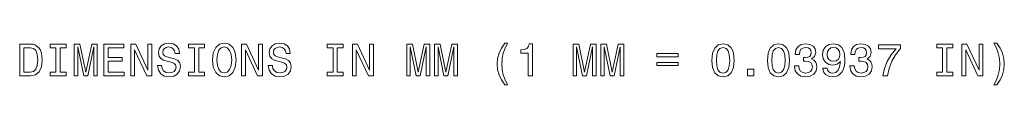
# Model space of a CAD drawing. Extents: x -672 to 7836, y -4841 to 1047.
# Tile 64 of 80: x 5986 to 7836, y -2388 to -2310. Entities that reach past the tile are written whole.
import ezdxf

# ---------------------------------------------------------------- set-up
doc = ezdxf.new("R2010")
doc.units = 0

msp = doc.modelspace()

# ---------------------------------------------------------------- linework, layer by layer
at = {"color": 7, "lineweight": 13}
for points in [[(6005.936523, -2311.596436), (5985.965332, -2311.596436), (5985.965332, -2371.596436), (6005.936523, -2371.596436), (6015.360352, -2369.694336), (6022.363281, -2363.901855), (6026.686035, -2354.478271), (6028.242188, -2341.596436), (6026.858887, -2328.455322), (6025.129883, -2323.267822), (6022.708984, -2319.118164), (6015.706055, -2313.498535), (6011.124023, -2312.115234)], [(6054.092285, -2364.334229), (6043.025879, -2364.334229), (6043.025879, -2371.596436), (6073.112305, -2371.596436), (6073.112305, -2364.334229), (6062.045898, -2364.334229), (6062.045898, -2318.858643), (6073.112305, -2318.858643), (6073.112305, -2311.596436), (6043.025879, -2311.596436), (6043.025879, -2318.858643), (6054.092285, -2318.858643)], [(6088.501465, -2371.596436), (6095.158691, -2371.596436), (6095.158691, -2317.129639), (6106.397461, -2371.596436), (6113.833008, -2371.596436), (6124.985352, -2317.129639), (6124.985352, -2371.596436), (6131.729004, -2371.596436), (6131.729004, -2311.596436), (6121.181641, -2311.596436), (6110.115234, -2364.50708), (6099.135254, -2311.596436), (6088.501465, -2311.596436)], [(6144.005859, -2371.596436), (6182.045898, -2371.596436), (6182.045898, -2364.334229), (6151.959473, -2364.334229), (6151.959473, -2344.01709), (6178.760742, -2344.01709), (6178.760742, -2336.841309), (6151.959473, -2336.841309), (6151.959473, -2318.858643), (6181.354492, -2318.858643), (6181.354492, -2311.596436), (6144.005859, -2311.596436)], [(6194.495605, -2371.596436), (6201.671387, -2371.596436), (6201.671387, -2322.40332), (6224.668457, -2371.596436), (6233.919434, -2371.596436), (6233.919434, -2311.596436), (6226.657227, -2311.596436), (6226.657227, -2360.789551), (6203.919434, -2311.596436), (6194.495605, -2311.596436)], [(6252.59375, -2351.798096), (6244.726074, -2351.798096), (6246.455078, -2360.962402), (6250.77832, -2367.706055), (6257.435059, -2371.769287), (6266.42627, -2373.239014), (6275.331543, -2371.855713), (6281.988281, -2368.051758), (6286.224609, -2362.086426), (6287.780762, -2354.218994), (6286.484375, -2347.129639), (6282.853027, -2342.547363), (6276.974121, -2339.521484), (6269.106445, -2337.273682), (6262.363281, -2335.631104), (6257.954102, -2333.729004), (6255.446777, -2330.962402), (6254.668457, -2326.639648), (6255.446777, -2322.749268), (6257.694336, -2319.80957), (6261.152832, -2317.821289), (6265.907715, -2317.129639), (6270.749023, -2317.994141), (6274.553223, -2320.328369), (6277.060547, -2324.218994), (6278.270996, -2329.492676), (6286.138184, -2329.492676), (6286.138184, -2329.319824), (6284.754883, -2321.192871), (6280.691406, -2315.141113), (6274.293945, -2311.337158), (6265.648438, -2310.040283), (6257.867188, -2311.337158), (6251.81543, -2314.968262), (6247.924805, -2320.587891), (6246.541992, -2327.850098), (6247.665527, -2334.334229), (6250.951172, -2338.743408), (6256.138184, -2341.682861), (6263.227539, -2343.930664), (6270.230469, -2345.919189), (6275.504395, -2347.821289), (6278.703125, -2350.587891), (6279.827148, -2355.083496), (6278.789551, -2359.665527), (6276.109375, -2363.123779), (6272.045898, -2365.285156), (6266.772461, -2365.976807), (6260.893555, -2365.025879), (6256.397461, -2362.259277), (6253.544434, -2357.763672)], [(6314.322754, -2364.334229), (6303.256348, -2364.334229), (6303.256348, -2371.596436), (6333.342773, -2371.596436), (6333.342773, -2364.334229), (6322.276855, -2364.334229), (6322.276855, -2318.858643), (6333.342773, -2318.858643), (6333.342773, -2311.596436), (6303.256348, -2311.596436), (6303.256348, -2318.858643), (6314.322754, -2318.858643)], [(6348.126953, -2341.596436), (6349.683105, -2355.083496), (6354.178711, -2365.025879), (6361.181641, -2371.164063), (6370.345703, -2373.239014), (6379.423828, -2371.164063), (6386.512695, -2365.025879), (6390.922363, -2355.083496), (6392.564941, -2341.596436), (6390.922363, -2328.195801), (6389.02002, -2322.749268), (6386.512695, -2318.253418), (6379.423828, -2312.115234), (6375.101074, -2310.559082), (6370.345703, -2309.953857), (6361.095215, -2312.115234), (6354.092285, -2318.166992), (6349.683105, -2328.109375)], [(6402.680176, -2371.596436), (6409.855957, -2371.596436), (6409.855957, -2322.40332), (6432.853027, -2371.596436), (6442.103516, -2371.596436), (6442.103516, -2311.596436), (6434.841309, -2311.596436), (6434.841309, -2360.789551), (6412.103516, -2311.596436), (6402.680176, -2311.596436)], [(6460.77832, -2351.798096), (6452.910645, -2351.798096), (6454.639648, -2360.962402), (6458.962402, -2367.706055), (6465.619629, -2371.769287), (6474.61084, -2373.239014), (6483.515625, -2371.855713), (6490.172852, -2368.051758), (6494.40918, -2362.086426), (6495.965332, -2354.218994), (6494.668457, -2347.129639), (6491.037598, -2342.547363), (6485.158691, -2339.521484), (6477.291016, -2337.273682), (6470.547363, -2335.631104), (6466.138184, -2333.729004), (6463.630859, -2330.962402), (6462.853027, -2326.639648), (6463.630859, -2322.749268), (6465.878906, -2319.80957), (6469.336914, -2317.821289), (6474.092285, -2317.129639), (6478.933594, -2317.994141), (6482.737793, -2320.328369), (6485.245117, -2324.218994), (6486.455078, -2329.492676), (6494.322754, -2329.492676), (6494.322754, -2329.319824), (6492.939453, -2321.192871), (6488.875977, -2315.141113), (6482.478516, -2311.337158), (6473.833008, -2310.040283), (6466.051758, -2311.337158), (6460, -2314.968262), (6456.109375, -2320.587891), (6454.726074, -2327.850098), (6455.850098, -2334.334229), (6459.135254, -2338.743408), (6464.322754, -2341.682861), (6471.412109, -2343.930664), (6478.415039, -2345.919189), (6483.688965, -2347.821289), (6486.887695, -2350.587891), (6488.011719, -2355.083496), (6486.974121, -2359.665527), (6484.293945, -2363.123779), (6480.230469, -2365.285156), (6474.956543, -2365.976807), (6469.077637, -2365.025879), (6464.582031, -2362.259277), (6461.729004, -2357.763672)], [(6574.553223, -2364.334229), (6563.486816, -2364.334229), (6563.486816, -2371.596436), (6593.573242, -2371.596436), (6593.573242, -2364.334229), (6582.507324, -2364.334229), (6582.507324, -2318.858643), (6593.573242, -2318.858643), (6593.573242, -2311.596436), (6563.486816, -2311.596436), (6563.486816, -2318.858643), (6574.553223, -2318.858643)], [(6610.864258, -2371.596436), (6618.040039, -2371.596436), (6618.040039, -2322.40332), (6641.037109, -2371.596436), (6650.288086, -2371.596436), (6650.288086, -2311.596436), (6643.025879, -2311.596436), (6643.025879, -2360.789551), (6620.288086, -2311.596436), (6610.864258, -2311.596436)], [(6713.054688, -2371.596436), (6719.711914, -2371.596436), (6719.711914, -2317.129639), (6730.950684, -2371.596436), (6738.38623, -2371.596436), (6749.538574, -2317.129639), (6749.538574, -2371.596436), (6756.282227, -2371.596436), (6756.282227, -2311.596436), (6745.734863, -2311.596436), (6734.668457, -2364.50708), (6723.688477, -2311.596436), (6713.054688, -2311.596436)], [(6765.100586, -2371.596436), (6771.757813, -2371.596436), (6771.757813, -2317.129639), (6782.99707, -2371.596436), (6790.432129, -2371.596436), (6801.584961, -2317.129639), (6801.584961, -2371.596436), (6808.328125, -2371.596436), (6808.328125, -2311.596436), (6797.780762, -2311.596436), (6786.714355, -2364.50708), (6775.734863, -2311.596436), (6765.100586, -2311.596436)], [(6897.118164, -2388.282227), (6902.564453, -2388.282227), (6897.636719, -2379.118164), (6894.178711, -2369.521484), (6892.01709, -2359.40625), (6891.325195, -2349.20459), (6892.01709, -2339.002686), (6894.178711, -2328.973877), (6897.636719, -2319.291016), (6902.564453, -2310.126709), (6897.118164, -2310.126709), (6890.806641, -2319.636719), (6886.397461, -2329.060303), (6883.803711, -2338.91626), (6883.025879, -2349.20459), (6883.803711, -2359.579102), (6886.397461, -2369.348633), (6890.806641, -2378.772217)], [(6941.296387, -2371.596436), (6949.164063, -2371.596436), (6949.164063, -2311.164063), (6943.285156, -2311.164063), (6941.729004, -2316.437988), (6938.616211, -2319.982666), (6933.861328, -2322.057617), (6927.291016, -2322.749268), (6927.291016, -2328.887451), (6941.296387, -2328.887451)], [(7025.331055, -2371.596436), (7031.988281, -2371.596436), (7031.988281, -2317.129639), (7043.227539, -2371.596436), (7050.662598, -2371.596436), (7061.81543, -2317.129639), (7061.81543, -2371.596436), (7068.558594, -2371.596436), (7068.558594, -2311.596436), (7058.01123, -2311.596436), (7046.944824, -2364.50708), (7035.964844, -2311.596436), (7025.331055, -2311.596436)], [(7077.376953, -2371.596436), (7084.03418, -2371.596436), (7084.03418, -2317.129639), (7095.273438, -2371.596436), (7102.708496, -2371.596436), (7113.861328, -2317.129639), (7113.861328, -2371.596436), (7120.60498, -2371.596436), (7120.60498, -2311.596436), (7110.057617, -2311.596436), (7098.991211, -2364.50708), (7088.01123, -2311.596436), (7077.376953, -2311.596436)], [(7286.339844, -2342.288086), (7287.636719, -2355.861572), (7291.700195, -2365.544678), (7298.18457, -2371.423584), (7307.175781, -2373.325439), (7316.080566, -2371.423584), (7322.564453, -2365.544678), (7326.541504, -2355.861572), (7327.924805, -2342.288086), (7326.541504, -2328.801025), (7324.898926, -2323.440918), (7322.564453, -2319.031494), (7316.080566, -2313.152588), (7307.175781, -2311.164063), (7298.18457, -2313.152588), (7291.700195, -2319.118164), (7287.636719, -2328.801025)], [(7390.432129, -2342.288086), (7391.729004, -2355.861572), (7395.79248, -2365.544678), (7402.276367, -2371.423584), (7411.268066, -2373.325439), (7420.172852, -2371.423584), (7426.657227, -2365.544678), (7430.633789, -2355.861572), (7432.01709, -2342.288086), (7430.633789, -2328.801025), (7428.991211, -2323.440918), (7426.657227, -2319.031494), (7420.172852, -2313.152588), (7411.268066, -2311.164063), (7402.276367, -2313.152588), (7395.79248, -2319.118164), (7391.729004, -2328.801025)], [(7441.527344, -2352.749268), (7441.527344, -2353.354248), (7442.910645, -2361.654053), (7446.974121, -2367.878906), (7453.371582, -2371.855713), (7461.844238, -2373.325439), (7470.835938, -2371.855713), (7477.579102, -2368.051758), (7481.901855, -2362), (7483.458008, -2354.218994), (7482.766602, -2349.118164), (7480.864258, -2344.968262), (7477.751953, -2341.769287), (7473.602539, -2339.435059), (7479.22168, -2334.766357), (7481.210449, -2327.331299), (7479.913574, -2320.587891), (7476.195801, -2315.486816), (7470.144043, -2312.288086), (7461.844238, -2311.164063), (7454.063477, -2312.547363), (7448.097656, -2316.351563), (7444.20752, -2322.40332), (7442.910645, -2330.443604), (7442.910645, -2331.048828), (7450.60498, -2331.048828), (7451.296875, -2325.515625), (7453.544922, -2321.538818), (7457.175781, -2319.118164), (7462.276367, -2318.253418), (7466.772461, -2318.945068), (7470.057617, -2320.760742), (7472.045898, -2323.700195), (7472.824219, -2327.677246), (7472.045898, -2331.91333), (7469.971191, -2334.766357), (7466.339844, -2336.495605), (7461.412109, -2337.014404), (7458.040039, -2336.927734), (7458.040039, -2343.757813), (7462.276367, -2343.584961), (7467.723145, -2344.363037), (7471.786621, -2346.437988), (7474.20752, -2349.80957), (7475.072266, -2354.218994), (7474.121094, -2359.233398), (7471.61377, -2362.950928), (7467.636719, -2365.285156), (7462.363281, -2366.063232), (7456.916504, -2365.19873), (7452.939453, -2362.60498), (7450.432129, -2358.455322), (7449.481445, -2352.749268)], [(7494.61084, -2356.726074), (7495.907715, -2363.556152), (7499.625488, -2368.829834), (7505.504395, -2372.115234), (7513.285156, -2373.325439), (7518.38623, -2372.720459), (7522.968262, -2371.164063), (7526.858887, -2368.484131), (7530.144043, -2364.679932), (7532.737793, -2359.925049), (7534.639648, -2354.045898), (7535.763672, -2347.30249), (7536.195801, -2339.521484), (7534.726074, -2327.331299), (7530.489746, -2318.426514), (7523.746094, -2313.066162), (7514.495605, -2311.164063), (7506.022949, -2312.720459), (7499.625488, -2316.870117), (7495.475586, -2323.267822), (7494.092285, -2331.30835), (7495.475586, -2339.60791), (7499.539063, -2345.919189), (7505.59082, -2349.89624), (7513.285156, -2351.192871), (7521.412109, -2349.550293), (7527.550293, -2344.535889), (7526.166992, -2354.132568), (7523.400391, -2360.962402), (7519.164063, -2365.025879), (7513.371582, -2366.322754), (7508.875977, -2365.717529), (7505.59082, -2363.81543), (7503.429199, -2360.789551), (7502.564941, -2356.726074)], [(7545.619629, -2352.749268), (7545.619629, -2353.354248), (7547.00293, -2361.654053), (7551.066406, -2367.878906), (7557.463867, -2371.855713), (7565.936523, -2373.325439), (7574.927734, -2371.855713), (7581.671387, -2368.051758), (7585.994141, -2362), (7587.550293, -2354.218994), (7586.858887, -2349.118164), (7584.957031, -2344.968262), (7581.844238, -2341.769287), (7577.694336, -2339.435059), (7583.313965, -2334.766357), (7585.302734, -2327.331299), (7584.005859, -2320.587891), (7580.288086, -2315.486816), (7574.236328, -2312.288086), (7565.936523, -2311.164063), (7558.155762, -2312.547363), (7552.19043, -2316.351563), (7548.299805, -2322.40332), (7547.00293, -2330.443604), (7547.00293, -2331.048828), (7554.697266, -2331.048828), (7555.38916, -2325.515625), (7557.636719, -2321.538818), (7561.268066, -2319.118164), (7566.369141, -2318.253418), (7570.864746, -2318.945068), (7574.149902, -2320.760742), (7576.138184, -2323.700195), (7576.916504, -2327.677246), (7576.138184, -2331.91333), (7574.063477, -2334.766357), (7570.432129, -2336.495605), (7565.504395, -2337.014404), (7562.132813, -2336.927734), (7562.132813, -2343.757813), (7566.369141, -2343.584961), (7571.81543, -2344.363037), (7575.878906, -2346.437988), (7578.299805, -2349.80957), (7579.164063, -2354.218994), (7578.213379, -2359.233398), (7575.706055, -2362.950928), (7571.729004, -2365.285156), (7566.455078, -2366.063232), (7561.008789, -2365.19873), (7557.031738, -2362.60498), (7554.524414, -2358.455322), (7553.573242, -2352.749268)], [(7719.567871, -2364.334229), (7708.501465, -2364.334229), (7708.501465, -2371.596436), (7738.587891, -2371.596436), (7738.587891, -2364.334229), (7727.521484, -2364.334229), (7727.521484, -2318.858643), (7738.587891, -2318.858643), (7738.587891, -2311.596436), (7708.501465, -2311.596436), (7708.501465, -2318.858643), (7719.567871, -2318.858643)], [(7755.878906, -2371.596436), (7763.054688, -2371.596436), (7763.054688, -2322.40332), (7786.051758, -2371.596436), (7795.302734, -2371.596436), (7795.302734, -2311.596436), (7788.040527, -2311.596436), (7788.040527, -2360.789551), (7765.302734, -2311.596436), (7755.878906, -2311.596436)], [(7821.412109, -2388.282227), (7827.637207, -2378.772217), (7832.046387, -2369.348633), (7834.639648, -2359.579102), (7835.504395, -2349.20459), (7834.639648, -2338.91626), (7832.046387, -2329.060303), (7827.637207, -2319.636719), (7821.412109, -2310.126709), (7815.96582, -2310.126709), (7820.807129, -2319.291016), (7824.265137, -2328.973877), (7826.340332, -2339.002686), (7827.118164, -2349.20459), (7826.340332, -2359.40625), (7824.265137, -2369.521484), (7820.720703, -2379.118164), (7815.96582, -2388.282227)], [(6005.331543, -2318.772217), (6011.901855, -2320.069092), (6016.397461, -2324.045898), (6019.077637, -2331.135254), (6019.942383, -2341.596436), (6018.991211, -2351.71167), (6016.311035, -2358.801025), (6011.729004, -2363.037354), (6005.331543, -2364.420654), (5994.005859, -2364.420654), (5994.005859, -2318.772217)], [(6356.426758, -2341.596436), (6357.377441, -2331.135254), (6360.230469, -2323.440918), (6364.639648, -2318.772217), (6370.345703, -2317.129639), (6375.965332, -2318.772217), (6380.374512, -2323.527344), (6383.227539, -2331.22168), (6384.265137, -2341.596436), (6383.227539, -2352.057617), (6380.374512, -2359.751953), (6375.965332, -2364.420654), (6370.345703, -2365.976807), (6364.639648, -2364.420654), (6360.230469, -2359.751953), (6357.377441, -2352.144043)], [(7182.939453, -2329.579102), (7182.939453, -2335.544678), (7223.141113, -2335.544678), (7223.141113, -2329.579102)], [(7294.639648, -2342.288086), (7295.331055, -2331.826904), (7297.492676, -2324.30542), (7301.383301, -2319.89624), (7307.175781, -2318.339844), (7312.881836, -2319.89624), (7316.772461, -2324.30542), (7318.933594, -2331.826904), (7319.625, -2342.288086), (7318.933594, -2352.835693), (7316.772461, -2360.357178), (7312.881836, -2364.766357), (7307.175781, -2366.236084), (7301.383301, -2364.766357), (7297.492676, -2360.357178), (7295.331055, -2352.835693)], [(7398.731934, -2342.288086), (7399.423828, -2331.826904), (7401.584961, -2324.30542), (7405.475586, -2319.89624), (7411.268066, -2318.339844), (7416.974121, -2319.89624), (7420.864258, -2324.30542), (7423.025879, -2331.826904), (7423.717773, -2342.288086), (7423.025879, -2352.835693), (7420.864258, -2360.357178), (7416.974121, -2364.766357), (7411.268066, -2366.236084), (7405.475586, -2364.766357), (7401.584961, -2360.357178), (7399.423828, -2352.835693)], [(7502.478516, -2331.22168), (7503.342773, -2325.861572), (7505.763672, -2321.625244), (7509.567871, -2318.945068), (7514.495605, -2317.994141), (7519.59668, -2318.945068), (7523.487305, -2321.625244), (7525.907715, -2325.775146), (7526.858887, -2331.135254), (7525.907715, -2336.582031), (7523.487305, -2340.645508), (7519.509766, -2343.152588), (7514.236328, -2344.01709), (7509.481445, -2343.152588), (7505.763672, -2340.645508), (7503.342773, -2336.668457)], [(7607.435059, -2371.596436), (7616.166992, -2371.596436), (7619.020508, -2357.331299), (7624.034668, -2344.01709), (7631.124023, -2331.654053), (7640.374512, -2320.069092), (7640.374512, -2312.893311), (7599.22168, -2312.893311), (7599.22168, -2320.760742), (7632.075195, -2320.760742), (7622.564941, -2332.432129), (7615.38916, -2344.622314), (7610.374512, -2357.590576)], [(7182.939453, -2346.351563), (7182.939453, -2352.230469), (7223.141113, -2352.230469), (7223.141113, -2346.351563)], [(7353.256348, -2371.596436), (7365.1875, -2371.596436), (7365.1875, -2358.7146), (7353.256348, -2358.7146)]]:
    msp.add_lwpolyline(points, close=True, dxfattribs=at)

doc.saveas('drawing.dxf')
